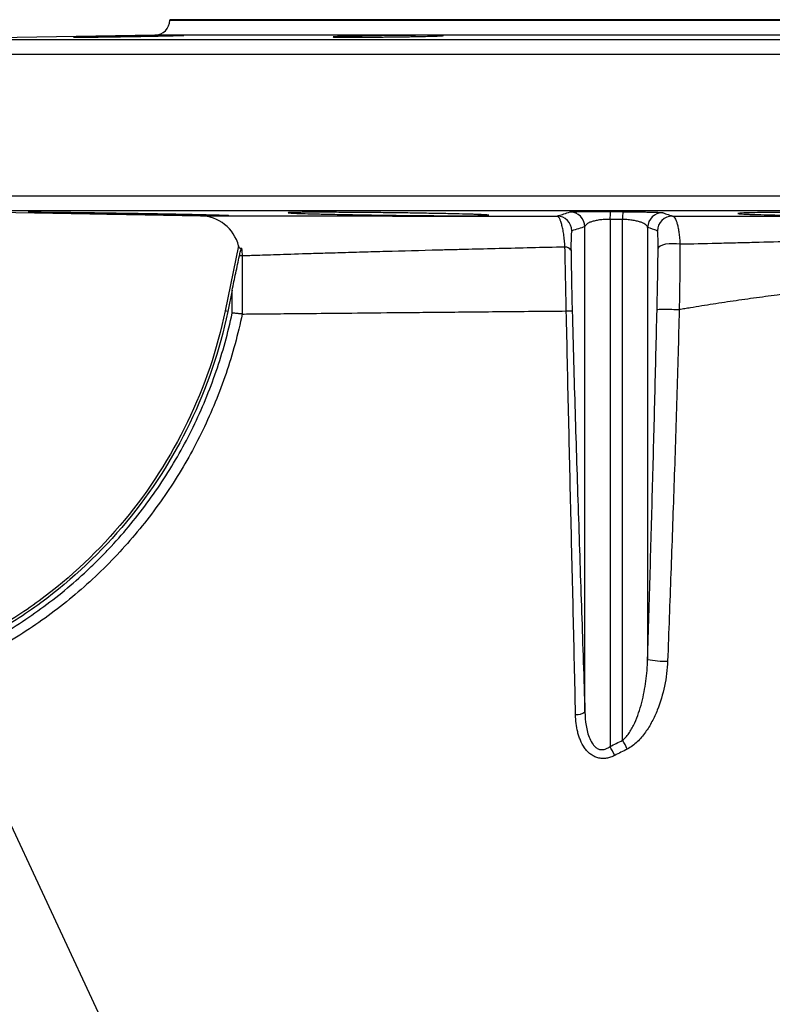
# Model space of a CAD drawing. Header units: millimetres. Extents: x 6 to 914, y 11 to 1153.
# Tile 13 of 17: x 310 to 460, y 957 to 1153. Entities that reach past the tile are written whole.
import ezdxf

# ---------------------------------------------------------------- set-up
doc = ezdxf.new("R2010")
doc.units = ezdxf.units.MM

msp = doc.modelspace()

# ---------------------------------------------------------------- linework, layer by layer
at = {"color": 7, "linetype": 'Continuous', "lineweight": 25}
for p, q in [((340.09, 1153.25), (340.09, 1153.16)), ((710.09, 1153.25), (340.09, 1153.25)), ((337.14, 1150.16), (288.04, 1149.31)), ((288.04, 1115.2), (346.23, 1114.19)), ((427.86, 1115.04), (430.37, 1115.02)), ((422.84, 1015.39), (422.84, 1112.04)), ((430.35, 1113.47), (427.84, 1113.49)), ((427.84, 1113.49), (427.84, 1008.52)), ((430.35, 1009.76), (430.35, 1113.47)), ((435.34, 1111.9), (435.34, 1025.87)), ((353.83, 1108.2), (351.15, 1095.25)), ((354.53, 1106.2), (353.99, 1106.2)), ((352.54, 1099.37), (351.67, 1095.15)), ((351.67, 1095.15), (351.15, 1095.25)), ((294.67, 1022.4), (383.06, 832.84))]:
    msp.add_line(p, q, dxfattribs=at)
at = {"color": 8, "linetype": 'Continuous', "lineweight": 25}
for p, q in [((340.09, 1153.16), (710.09, 1153.16)), ((288.04, 1149.31), (762.14, 1149.31)), ((713.04, 1150.16), (337.14, 1150.16)), ((765.09, 1146.31), (285.09, 1146.31)), ((285.09, 1118.2), (765.09, 1118.2)), ((762.14, 1115.2), (288.04, 1115.2))]:
    msp.add_line(p, q, dxfattribs=at)
at = {"color": 7, "linetype": 'Continuous', "lineweight": 25, "flags": 128}
msp.add_lwpolyline([(441.78, 1108.52), (441.08, 1108.61), (440.34, 1108.64), (439.6, 1108.61), (438.92, 1108.52), (438.32, 1108.37), (437.86, 1108.18), (437.55, 1107.95), (437.42, 1107.7)], dxfattribs=at)
at = {"color": 7, "linetype": 'Continuous', "lineweight": 25}
for centre, radius, start, end in [((337.09, 1153.16), 3, 271, 0), ((346.09, 1106.19), 8, 14.5795, 89), ((417.25, 1111.15), 3, 1.4645, 89.3221), ((419.84, 1111.96), 3, 1.4702, 89.4569), ((503.1, 1113.17), 75.27, 178.5825, 179.7604), ((507.26, 1113.16), 76.91, 178.6127, 179.7653), ((438.34, 1111.82), 3, 89.6712, 178.526), ((440.27, 1111.14), 3, 89.5914, 178.5282), ((418.86, 1106.48), 1.49, 36.3233, 90.0785), ((438.57, 1040.96), 15.44, 257.9364, 272.8072), ((421.13, 1017.95), 3.08, 266.9896, 303.7912), ((417.72, 1002.06), 12, 22.9081, 32.5581), ((420.2, 1003.31), 12.03, 22.9721, 32.4477)]:
    msp.add_arc(centre, radius, start, end, dxfattribs=at)
for points, knots in [([(324.13, 1149.85), (324.64, 1149.86), (325.2, 1149.87), (326.09, 1149.89), (326.4, 1149.9), (327.03, 1149.91), (327.36, 1149.92), (328.36, 1149.93), (329.05, 1149.95), (330.11, 1149.97), (330.47, 1149.97), (331.19, 1149.98), (331.55, 1149.99), (332.62, 1150.01), (333.34, 1150.02), (334.4, 1150.04), (334.75, 1150.04), (335.44, 1150.06), (336.12, 1150.07), (336.77, 1150.08), (337.4, 1150.09), (337.71, 1150.09), (338.62, 1150.1), (339.17, 1150.11), (339.93, 1150.12), (340.17, 1150.12), (340.63, 1150.13), (340.85, 1150.13), (341.45, 1150.14), (341.79, 1150.14), (342.2, 1150.14), (342.33, 1150.14), (342.54, 1150.14), (342.62, 1150.14), (342.83, 1150.14), (342.91, 1150.14), (342.91, 1150.13), (342.84, 1150.13), (342.63, 1150.12), (342.54, 1150.12), (342.33, 1150.11), (342.21, 1150.11), (341.8, 1150.09), (341.46, 1150.09), (340.66, 1150.07), (340.2, 1150.06), (339.18, 1150.03), (338.63, 1150.02), (337.73, 1150), (337.41, 1150), (336.78, 1149.98), (336.13, 1149.97), (335.46, 1149.96), (334.77, 1149.95), (334.42, 1149.94), (333.35, 1149.92), (332.64, 1149.91), (331.56, 1149.89), (331.2, 1149.89), (330.48, 1149.87), (330.12, 1149.87), (329.06, 1149.85), (328.38, 1149.84), (327.38, 1149.83), (327.05, 1149.82), (326.41, 1149.81), (326.1, 1149.81), (325.21, 1149.8), (324.65, 1149.79), (323.88, 1149.78), (323.64, 1149.78), (323.18, 1149.77), (322.75, 1149.77), (322.38, 1149.77), (322.04, 1149.76), (321.89, 1149.76), (321.47, 1149.76), (321.26, 1149.76), (320.98, 1149.76), (320.91, 1149.76), (320.91, 1149.77), (320.97, 1149.77), (321.18, 1149.78), (321.27, 1149.78), (321.48, 1149.79), (321.6, 1149.79), (322.01, 1149.81), (322.35, 1149.81), (323.16, 1149.83), (323.61, 1149.84), (324.13, 1149.85)], [0, 0, 0, 0, 0.03125, 0.03125, 0.046875, 0.046875, 0.0625, 0.0625, 0.09375, 0.09375, 0.109375, 0.109375, 0.125, 0.125, 0.15625, 0.15625, 0.171875, 0.171875, 0.1875, 0.203125, 0.203125, 0.21875, 0.21875, 0.25, 0.25, 0.265625, 0.265625, 0.28125, 0.28125, 0.3125, 0.3125, 0.328125, 0.328125, 0.34375, 0.34375, 0.375, 0.375, 0.40625, 0.40625, 0.421875, 0.421875, 0.4375, 0.4375, 0.46875, 0.46875, 0.5, 0.5, 0.53125, 0.53125, 0.546875, 0.546875, 0.5625, 0.578125, 0.578125, 0.59375, 0.59375, 0.625, 0.625, 0.640625, 0.640625, 0.65625, 0.65625, 0.6875, 0.6875, 0.703125, 0.703125, 0.71875, 0.71875, 0.75, 0.75, 0.765625, 0.765625, 0.78125, 0.796875, 0.796875, 0.8125, 0.8125, 0.84375, 0.84375, 0.875, 0.875, 0.90625, 0.90625, 0.921875, 0.921875, 0.9375, 0.9375, 0.96875, 0.96875, 1, 1, 1, 1]), ([(375.89, 1149.95), (376.4, 1149.96), (376.96, 1149.97), (377.85, 1149.99), (378.16, 1150), (378.8, 1150.01), (379.13, 1150.02), (380.13, 1150.03), (380.81, 1150.04), (381.87, 1150.06), (382.23, 1150.07), (382.95, 1150.08), (383.31, 1150.08), (384.38, 1150.09), (385.1, 1150.1), (386.16, 1150.11), (386.52, 1150.12), (387.21, 1150.12), (387.88, 1150.13), (388.53, 1150.13), (389.16, 1150.14), (389.48, 1150.14), (390.38, 1150.14), (390.93, 1150.14), (391.7, 1150.14), (391.94, 1150.14), (392.4, 1150.14), (392.61, 1150.14), (393.21, 1150.14), (393.55, 1150.13), (393.97, 1150.13), (394.09, 1150.12), (394.3, 1150.12), (394.39, 1150.11), (394.6, 1150.1), (394.67, 1150.09), (394.67, 1150.08), (394.6, 1150.07), (394.39, 1150.05), (394.3, 1150.04), (394.1, 1150.03), (393.97, 1150.03), (393.56, 1150.01), (393.22, 1150), (392.43, 1149.97), (391.96, 1149.96), (390.95, 1149.93), (390.39, 1149.92), (389.49, 1149.9), (389.18, 1149.9), (388.55, 1149.89), (387.9, 1149.87), (387.22, 1149.86), (386.53, 1149.85), (386.18, 1149.85), (385.12, 1149.83), (384.4, 1149.82), (383.33, 1149.81), (382.97, 1149.81), (382.25, 1149.8), (381.89, 1149.79), (380.83, 1149.78), (380.14, 1149.78), (379.14, 1149.77), (378.81, 1149.77), (378.18, 1149.77), (377.87, 1149.76), (376.97, 1149.76), (376.42, 1149.76), (375.65, 1149.76), (375.4, 1149.76), (374.95, 1149.76), (374.52, 1149.76), (374.15, 1149.77), (373.81, 1149.77), (373.65, 1149.77), (373.24, 1149.78), (373.03, 1149.78), (372.74, 1149.8), (372.67, 1149.81), (372.67, 1149.82), (372.74, 1149.83), (372.95, 1149.85), (373.04, 1149.85), (373.24, 1149.86), (373.37, 1149.87), (373.78, 1149.89), (374.11, 1149.9), (374.92, 1149.92), (375.38, 1149.93), (375.89, 1149.95)], [0, 0, 0, 0, 0.03125, 0.03125, 0.046875, 0.046875, 0.0625, 0.0625, 0.09375, 0.09375, 0.109375, 0.109375, 0.125, 0.125, 0.15625, 0.15625, 0.171875, 0.171875, 0.1875, 0.203125, 0.203125, 0.21875, 0.21875, 0.25, 0.25, 0.265625, 0.265625, 0.28125, 0.28125, 0.3125, 0.3125, 0.328125, 0.328125, 0.34375, 0.34375, 0.375, 0.375, 0.40625, 0.40625, 0.421875, 0.421875, 0.4375, 0.4375, 0.46875, 0.46875, 0.5, 0.5, 0.53125, 0.53125, 0.546875, 0.546875, 0.5625, 0.578125, 0.578125, 0.59375, 0.59375, 0.625, 0.625, 0.640625, 0.640625, 0.65625, 0.65625, 0.6875, 0.6875, 0.703125, 0.703125, 0.71875, 0.71875, 0.75, 0.75, 0.765625, 0.765625, 0.78125, 0.796875, 0.796875, 0.8125, 0.8125, 0.84375, 0.84375, 0.875, 0.875, 0.90625, 0.90625, 0.921875, 0.921875, 0.9375, 0.9375, 0.96875, 0.96875, 1, 1, 1, 1]), ([(317.79, 1114.74), (316.85, 1114.76), (316.02, 1114.78), (314.94, 1114.8), (314.6, 1114.81), (313.98, 1114.82), (313.69, 1114.83), (312.94, 1114.85), (312.56, 1114.86), (312.17, 1114.88), (312.07, 1114.88), (311.94, 1114.89), (311.91, 1114.89), (311.9, 1114.9), (312.03, 1114.9), (312.41, 1114.9), (312.57, 1114.9), (312.95, 1114.9), (313.38, 1114.9), (313.94, 1114.9), (314.4, 1114.9), (314.56, 1114.89), (314.9, 1114.89), (315.07, 1114.89), (315.99, 1114.88), (316.81, 1114.87), (318.19, 1114.86), (318.68, 1114.85), (319.69, 1114.84), (320.22, 1114.83), (321.85, 1114.81), (323, 1114.8), (324.81, 1114.77), (325.44, 1114.76), (326.69, 1114.74), (327.33, 1114.73), (329.24, 1114.7), (330.54, 1114.68), (332.52, 1114.65), (333.18, 1114.64), (334.48, 1114.62), (335.12, 1114.61), (336.4, 1114.59), (337.04, 1114.57), (338.29, 1114.55), (338.92, 1114.54), (340.74, 1114.51), (341.89, 1114.48), (343.52, 1114.45), (344.05, 1114.44), (345.07, 1114.42), (345.56, 1114.41), (346.94, 1114.37), (347.77, 1114.36), (348.87, 1114.33), (349.21, 1114.32), (349.83, 1114.3), (350.39, 1114.29), (350.84, 1114.27), (351.22, 1114.26), (351.38, 1114.25), (351.77, 1114.24), (351.9, 1114.23), (351.91, 1114.22), (351.88, 1114.21), (351.78, 1114.21), (351.74, 1114.21), (351.65, 1114.21), (351.59, 1114.21), (351.28, 1114.21), (350.9, 1114.21), (350.16, 1114.21), (349.88, 1114.21), (349.26, 1114.22), (348.92, 1114.22), (347.84, 1114.23), (347.02, 1114.25), (345.62, 1114.26), (345.13, 1114.27), (344.13, 1114.29), (343.6, 1114.29), (342.52, 1114.31), (341.96, 1114.32), (340.81, 1114.34), (340.21, 1114.34), (338.39, 1114.37), (337.15, 1114.39), (335.23, 1114.43), (334.58, 1114.44), (333.26, 1114.46), (332.61, 1114.47), (330.65, 1114.5), (329.35, 1114.53), (327.42, 1114.56), (326.78, 1114.57), (325.52, 1114.59), (324.91, 1114.61), (323.7, 1114.63), (323.11, 1114.64), (321.96, 1114.66), (321.39, 1114.67), (319.74, 1114.7), (318.73, 1114.72), (317.79, 1114.74)], [0, 0, 0, 0, 0.03125, 0.03125, 0.046875, 0.046875, 0.0625, 0.0625, 0.09375, 0.09375, 0.109375, 0.109375, 0.125, 0.125, 0.15625, 0.15625, 0.171875, 0.171875, 0.1875, 0.203125, 0.203125, 0.210938, 0.210938, 0.21875, 0.21875, 0.25, 0.25, 0.265625, 0.265625, 0.28125, 0.28125, 0.3125, 0.3125, 0.328125, 0.328125, 0.34375, 0.34375, 0.375, 0.375, 0.390625, 0.390625, 0.40625, 0.40625, 0.421875, 0.421875, 0.4375, 0.4375, 0.46875, 0.46875, 0.484375, 0.484375, 0.5, 0.5, 0.53125, 0.53125, 0.546875, 0.546875, 0.5625, 0.578125, 0.578125, 0.59375, 0.59375, 0.625, 0.625, 0.640625, 0.640625, 0.648437, 0.648437, 0.65625, 0.65625, 0.6875, 0.6875, 0.703125, 0.703125, 0.71875, 0.71875, 0.75, 0.75, 0.765625, 0.765625, 0.78125, 0.78125, 0.796875, 0.796875, 0.8125, 0.8125, 0.84375, 0.84375, 0.859375, 0.859375, 0.875, 0.875, 0.90625, 0.90625, 0.921875, 0.921875, 0.9375, 0.9375, 0.953125, 0.953125, 0.96875, 0.96875, 1, 1, 1, 1]), ([(346.23, 1114.19), (346.23, 1114.19), (346.65, 1114.19), (348.29, 1114.18), (349.51, 1114.18), (352.71, 1114.18), (354.69, 1114.18), (358.21, 1114.18), (359.48, 1114.18), (361.52, 1114.18), (362.23, 1114.17), (363.69, 1114.17), (364.44, 1114.17), (368.32, 1114.17), (371.75, 1114.17), (379.26, 1114.17), (383.35, 1114.16), (388.86, 1114.16), (389.98, 1114.16), (392.25, 1114.16), (393.41, 1114.16), (396.91, 1114.16), (399.31, 1114.16), (406.69, 1114.15), (411.87, 1114.15), (417.29, 1114.15)], [0, 0, 0, 0, 0.125, 0.125, 0.25, 0.25, 0.375, 0.375, 0.4375, 0.4375, 0.46875, 0.46875, 0.5, 0.5, 0.625, 0.625, 0.75, 0.75, 0.78125, 0.78125, 0.8125, 0.8125, 0.875, 0.875, 1, 1, 1, 1]), ([(369.56, 1114.57), (368.62, 1114.6), (367.79, 1114.62), (366.7, 1114.65), (366.36, 1114.66), (365.74, 1114.68), (365.46, 1114.69), (364.7, 1114.72), (364.32, 1114.74), (363.94, 1114.77), (363.84, 1114.78), (363.7, 1114.79), (363.67, 1114.8), (363.67, 1114.83), (363.79, 1114.84), (364.17, 1114.86), (364.33, 1114.86), (364.71, 1114.87), (365.15, 1114.88), (365.7, 1114.89), (366.16, 1114.89), (366.32, 1114.89), (366.66, 1114.9), (366.84, 1114.9), (367.75, 1114.9), (368.57, 1114.9), (369.95, 1114.9), (370.44, 1114.9), (371.45, 1114.9), (371.98, 1114.9), (373.61, 1114.89), (374.76, 1114.89), (376.57, 1114.88), (377.2, 1114.87), (378.45, 1114.86), (379.09, 1114.86), (381, 1114.84), (382.3, 1114.83), (384.28, 1114.8), (384.94, 1114.8), (386.24, 1114.78), (386.88, 1114.77), (388.16, 1114.75), (388.79, 1114.74), (390.05, 1114.72), (390.68, 1114.71), (392.5, 1114.68), (393.65, 1114.66), (395.28, 1114.63), (395.81, 1114.62), (396.83, 1114.6), (397.32, 1114.59), (398.7, 1114.55), (399.53, 1114.53), (400.63, 1114.49), (400.98, 1114.48), (401.6, 1114.46), (402.16, 1114.44), (402.6, 1114.42), (402.98, 1114.4), (403.15, 1114.39), (403.54, 1114.36), (403.67, 1114.34), (403.67, 1114.31), (403.64, 1114.3), (403.55, 1114.29), (403.51, 1114.29), (403.41, 1114.28), (403.36, 1114.28), (403.04, 1114.26), (402.67, 1114.25), (401.92, 1114.23), (401.64, 1114.23), (401.03, 1114.22), (400.69, 1114.22), (399.61, 1114.21), (398.78, 1114.21), (397.39, 1114.21), (396.9, 1114.21), (395.89, 1114.21), (395.37, 1114.21), (394.29, 1114.22), (393.73, 1114.22), (392.58, 1114.23), (391.98, 1114.23), (390.16, 1114.25), (388.92, 1114.26), (387, 1114.28), (386.35, 1114.28), (385.03, 1114.3), (384.38, 1114.31), (382.42, 1114.33), (381.12, 1114.35), (379.19, 1114.38), (378.55, 1114.39), (377.29, 1114.42), (376.68, 1114.43), (375.47, 1114.45), (374.88, 1114.46), (373.73, 1114.48), (373.16, 1114.49), (371.51, 1114.53), (370.49, 1114.55), (369.56, 1114.57)], [0, 0, 0, 0, 0.03125, 0.03125, 0.046875, 0.046875, 0.0625, 0.0625, 0.09375, 0.09375, 0.109375, 0.109375, 0.125, 0.125, 0.15625, 0.15625, 0.171875, 0.171875, 0.1875, 0.203125, 0.203125, 0.210937, 0.210937, 0.21875, 0.21875, 0.25, 0.25, 0.265625, 0.265625, 0.28125, 0.28125, 0.3125, 0.3125, 0.328125, 0.328125, 0.34375, 0.34375, 0.375, 0.375, 0.390625, 0.390625, 0.40625, 0.40625, 0.421875, 0.421875, 0.4375, 0.4375, 0.46875, 0.46875, 0.484375, 0.484375, 0.5, 0.5, 0.53125, 0.53125, 0.546875, 0.546875, 0.5625, 0.578125, 0.578125, 0.59375, 0.59375, 0.625, 0.625, 0.640625, 0.640625, 0.648438, 0.648438, 0.65625, 0.65625, 0.6875, 0.6875, 0.703125, 0.703125, 0.71875, 0.71875, 0.75, 0.75, 0.765625, 0.765625, 0.78125, 0.78125, 0.796875, 0.796875, 0.8125, 0.8125, 0.84375, 0.84375, 0.859375, 0.859375, 0.875, 0.875, 0.90625, 0.90625, 0.921875, 0.921875, 0.9375, 0.9375, 0.953125, 0.953125, 0.96875, 0.96875, 1, 1, 1, 1]), ([(417.29, 1114.15), (417.38, 1114.18), (417.47, 1114.2), (417.56, 1114.23), (417.92, 1114.34), (418.28, 1114.45), (418.65, 1114.57), (419.05, 1114.7), (419.46, 1114.83), (419.87, 1114.96)], [0, 0, 0, 0, 0.006, 0.006, 0.006, 0.03, 0.03, 0.03, 0.05706113, 0.05706113, 0.05706113, 0.05706113]), ([(418.86, 1107.98), (418.83, 1108.44), (418.8, 1108.88), (418.73, 1109.52), (418.71, 1109.73), (418.66, 1110.13), (418.63, 1110.33), (418.55, 1110.91), (418.49, 1111.26), (418.39, 1111.76), (418.36, 1111.91), (418.29, 1112.21), (418.25, 1112.36), (418.15, 1112.76), (418.07, 1112.99), (417.92, 1113.4), (417.84, 1113.57), (417.6, 1113.99), (417.44, 1114.13), (417.29, 1114.15)], [0, 0, 0, 0, 0.125, 0.125, 0.1875, 0.1875, 0.25, 0.25, 0.375, 0.375, 0.4375, 0.4375, 0.5, 0.5, 0.625, 0.625, 0.75, 0.75, 1, 1, 1, 1]), ([(419.87, 1114.96), (419.9, 1114.97), (419.96, 1114.98), (420.18, 1114.99), (420.33, 1115), (420.61, 1115.01), (420.72, 1115.01), (420.95, 1115.02), (421.08, 1115.02), (421.49, 1115.03), (421.8, 1115.03), (422.33, 1115.04), (422.52, 1115.04), (422.91, 1115.04), (423.11, 1115.04), (423.75, 1115.05), (424.2, 1115.05), (424.94, 1115.05), (425.19, 1115.05), (425.71, 1115.05), (425.97, 1115.05), (426.5, 1115.04), (426.76, 1115.04), (427.31, 1115.04), (427.58, 1115.04), (427.86, 1115.04)], [0, 0, 0, 0, 0.125, 0.125, 0.25, 0.25, 0.3125, 0.3125, 0.375, 0.375, 0.5, 0.5, 0.5625, 0.5625, 0.625, 0.625, 0.75, 0.75, 0.8125, 0.8125, 0.875, 0.875, 0.9375, 0.9375, 1, 1, 1, 1]), ([(430.37, 1115.02), (430.92, 1115.01), (431.46, 1115.01), (432.51, 1115), (433.03, 1114.99), (434.01, 1114.98), (434.46, 1114.97), (435.32, 1114.95), (435.71, 1114.94), (436.42, 1114.92), (436.74, 1114.91), (437.28, 1114.9), (437.51, 1114.89), (437.8, 1114.87), (437.89, 1114.87), (438.04, 1114.86), (438.1, 1114.85), (438.27, 1114.84), (438.33, 1114.83), (438.36, 1114.82)], [0, 0, 0, 0, 0.125, 0.125, 0.25, 0.25, 0.375, 0.375, 0.5, 0.5, 0.625, 0.625, 0.75, 0.75, 0.8125, 0.8125, 0.875, 0.875, 1, 1, 1, 1]), ([(438.36, 1114.82), (438.45, 1114.79), (438.54, 1114.76), (438.63, 1114.72), (438.99, 1114.59), (439.36, 1114.47), (439.72, 1114.34), (439.91, 1114.27), (440.1, 1114.21), (440.29, 1114.14)], [0, 0, 0, 0, 0.006, 0.006, 0.006, 0.03, 0.03, 0.03, 0.04251254, 0.04251254, 0.04251254, 0.04251254]), ([(440.29, 1114.14), (445.17, 1114.14), (450.14, 1114.14), (460.26, 1114.13), (465.41, 1114.13), (475.88, 1114.13), (481.21, 1114.13), (487.99, 1114.12), (489.35, 1114.12), (492.08, 1114.12), (493.45, 1114.12), (497.56, 1114.12), (500.31, 1114.12), (503.07, 1114.12)], [0, 0, 0, 0, 0.25, 0.25, 0.5, 0.5, 0.75, 0.75, 0.8125, 0.8125, 0.875, 0.875, 1, 1, 1, 1]), ([(440.29, 1114.14), (440.46, 1114.13), (440.63, 1113.99), (440.87, 1113.59), (440.94, 1113.42), (441.09, 1113.04), (441.16, 1112.82), (441.26, 1112.45), (441.29, 1112.32), (441.36, 1112.05), (441.39, 1111.91), (441.48, 1111.46), (441.53, 1111.14), (441.62, 1110.45), (441.66, 1110.09), (441.73, 1109.33), (441.76, 1108.93), (441.78, 1108.52)], [0, 0, 0, 0, 0.25, 0.25, 0.375, 0.375, 0.5, 0.5, 0.5625, 0.5625, 0.625, 0.625, 0.75, 0.75, 0.875, 0.875, 1, 1, 1, 1]), ([(459.21, 1114.39), (458.27, 1114.42), (457.45, 1114.44), (456.36, 1114.47), (456.02, 1114.48), (455.4, 1114.5), (455.11, 1114.52), (454.36, 1114.55), (453.98, 1114.57), (453.59, 1114.61), (453.49, 1114.62), (453.36, 1114.64), (453.33, 1114.65), (453.33, 1114.68), (453.45, 1114.7), (453.83, 1114.73), (453.99, 1114.74), (454.37, 1114.76), (454.81, 1114.78), (455.36, 1114.79), (455.82, 1114.81), (455.98, 1114.81), (456.32, 1114.82), (456.5, 1114.82), (457.41, 1114.84), (458.23, 1114.85), (459.61, 1114.87), (460.1, 1114.87), (461.11, 1114.88), (461.64, 1114.88), (463.27, 1114.89), (464.42, 1114.9), (466.23, 1114.9), (466.86, 1114.9), (468.11, 1114.9), (468.75, 1114.9), (470.66, 1114.9), (471.96, 1114.9), (473.94, 1114.89), (474.6, 1114.89), (475.9, 1114.88), (476.55, 1114.88), (477.82, 1114.87), (478.46, 1114.86), (479.71, 1114.85), (480.34, 1114.85), (482.16, 1114.83), (483.31, 1114.81), (484.94, 1114.79), (485.47, 1114.78), (486.49, 1114.76), (486.98, 1114.75), (488.37, 1114.72), (489.2, 1114.7), (490.29, 1114.67), (490.64, 1114.66), (491.26, 1114.64), (491.82, 1114.62), (492.26, 1114.6), (492.64, 1114.57), (492.8, 1114.56), (493.19, 1114.53), (493.32, 1114.51), (493.33, 1114.47), (493.3, 1114.46), (493.21, 1114.44), (493.17, 1114.44), (493.07, 1114.43), (493.02, 1114.42), (492.7, 1114.4), (492.33, 1114.38), (491.58, 1114.35), (491.3, 1114.34), (490.68, 1114.32), (490.35, 1114.31), (489.26, 1114.29), (488.44, 1114.27), (487.04, 1114.25), (486.56, 1114.25), (485.55, 1114.24), (485.03, 1114.23), (483.95, 1114.22), (483.39, 1114.22), (482.23, 1114.21), (481.63, 1114.21), (479.82, 1114.21), (478.57, 1114.21), (476.65, 1114.21), (476, 1114.21), (474.69, 1114.21), (474.03, 1114.22), (472.07, 1114.23), (470.78, 1114.23), (468.84, 1114.25), (468.2, 1114.26), (466.94, 1114.27), (466.33, 1114.28), (465.12, 1114.29), (464.53, 1114.3), (463.38, 1114.32), (462.81, 1114.33), (461.16, 1114.35), (460.15, 1114.37), (459.21, 1114.39)], [0, 0, 0, 0, 0.03125, 0.03125, 0.046875, 0.046875, 0.0625, 0.0625, 0.09375, 0.09375, 0.109375, 0.109375, 0.125, 0.125, 0.15625, 0.15625, 0.171875, 0.171875, 0.1875, 0.203125, 0.203125, 0.210937, 0.210937, 0.21875, 0.21875, 0.25, 0.25, 0.265625, 0.265625, 0.28125, 0.28125, 0.3125, 0.3125, 0.328125, 0.328125, 0.34375, 0.34375, 0.375, 0.375, 0.390625, 0.390625, 0.40625, 0.40625, 0.421875, 0.421875, 0.4375, 0.4375, 0.46875, 0.46875, 0.484375, 0.484375, 0.5, 0.5, 0.53125, 0.53125, 0.546875, 0.546875, 0.5625, 0.578125, 0.578125, 0.59375, 0.59375, 0.625, 0.625, 0.640625, 0.640625, 0.648437, 0.648437, 0.65625, 0.65625, 0.6875, 0.6875, 0.703125, 0.703125, 0.71875, 0.71875, 0.75, 0.75, 0.765625, 0.765625, 0.78125, 0.78125, 0.796875, 0.796875, 0.8125, 0.8125, 0.84375, 0.84375, 0.859375, 0.859375, 0.875, 0.875, 0.90625, 0.90625, 0.921875, 0.921875, 0.9375, 0.9375, 0.953125, 0.953125, 0.96875, 0.96875, 1, 1, 1, 1]), ([(427.84, 1113.49), (427.65, 1113.49), (427.46, 1113.49), (427.09, 1113.48), (426.91, 1113.47), (426.55, 1113.45), (426.38, 1113.44), (426.04, 1113.41), (425.87, 1113.39), (425.4, 1113.32), (425.11, 1113.27), (424.59, 1113.15), (424.35, 1113.08), (423.93, 1112.94), (423.75, 1112.87), (423.44, 1112.71), (423.31, 1112.63), (422.99, 1112.39), (422.87, 1112.22), (422.84, 1112.04)], [0, 0, 0, 0, 0.0625, 0.0625, 0.125, 0.125, 0.1875, 0.1875, 0.25, 0.25, 0.375, 0.375, 0.5, 0.5, 0.625, 0.625, 0.75, 0.75, 1, 1, 1, 1]), ([(435.34, 1111.9), (435.33, 1111.99), (435.29, 1112.07), (435.17, 1112.25), (435.08, 1112.34), (434.87, 1112.51), (434.74, 1112.59), (434.43, 1112.75), (434.24, 1112.83), (433.83, 1112.98), (433.6, 1113.05), (433.2, 1113.15), (433.06, 1113.18), (432.77, 1113.24), (432.62, 1113.27), (432.31, 1113.32), (432.15, 1113.34), (431.81, 1113.38), (431.63, 1113.4), (431.28, 1113.43), (431.09, 1113.44), (430.73, 1113.46), (430.54, 1113.47), (430.35, 1113.47)], [0, 0, 0, 0, 0.125, 0.125, 0.25, 0.25, 0.375, 0.375, 0.5, 0.5, 0.625, 0.625, 0.6875, 0.6875, 0.75, 0.75, 0.8125, 0.8125, 0.875, 0.875, 0.9375, 0.9375, 1, 1, 1, 1]), ([(420.25, 1111.23), (420.22, 1111.22), (420.19, 1111.13), (420.16, 1110.89), (420.14, 1110.79), (420.12, 1110.56), (420.11, 1110.42), (420.1, 1110.1), (420.09, 1109.92), (420.08, 1109.51), (420.07, 1109.29), (420.06, 1108.81), (420.06, 1108.54), (420.06, 1107.98), (420.06, 1107.68), (420.07, 1107.37)], [0, 0, 0, 0, 0.25, 0.25, 0.375, 0.375, 0.5, 0.5, 0.625, 0.625, 0.75, 0.75, 0.875, 0.875, 1, 1, 1, 1]), ([(437.42, 1107.7), (437.42, 1107.97), (437.42, 1108.23), (437.42, 1108.71), (437.42, 1108.94), (437.42, 1109.37), (437.41, 1109.57), (437.4, 1109.94), (437.4, 1110.11), (437.38, 1110.42), (437.38, 1110.55), (437.36, 1110.78), (437.35, 1110.88), (437.32, 1111.12), (437.3, 1111.21), (437.27, 1111.22)], [0, 0, 0, 0, 0.125, 0.125, 0.25, 0.25, 0.375, 0.375, 0.5, 0.5, 0.625, 0.625, 0.75, 0.75, 1, 1, 1, 1]), ([(504.34, 1110.13), (502.96, 1110.09), (501.58, 1110.05), (498.84, 1109.96), (497.47, 1109.92), (494.73, 1109.84), (493.37, 1109.8), (490.64, 1109.73), (489.28, 1109.7), (482.51, 1109.52), (477.2, 1109.39), (466.76, 1109.13), (461.63, 1109), (455.34, 1108.84), (454.09, 1108.81), (451.59, 1108.74), (450.35, 1108.72), (446.65, 1108.63), (444.2, 1108.57), (441.78, 1108.52)], [0, 0, 0, 0, 0.0625, 0.0625, 0.125, 0.125, 0.1875, 0.1875, 0.25, 0.25, 0.5, 0.5, 0.75, 0.75, 0.8125, 0.8125, 0.875, 0.875, 1, 1, 1, 1]), ([(354.37, 1107.75), (354.31, 1107.7), (354.25, 1107.67), (354.15, 1107.66), (354.1, 1107.68), (353.96, 1107.81), (353.89, 1107.98), (353.83, 1108.2)], [0, 0, 0, 0, 0.25, 0.25, 0.5, 0.5, 1, 1, 1, 1]), ([(418.86, 1107.98), (416.58, 1107.92), (414.35, 1107.87), (409.98, 1107.76), (407.84, 1107.71), (403.66, 1107.61), (401.62, 1107.56), (398.63, 1107.49), (397.65, 1107.46), (395.7, 1107.42), (394.74, 1107.39), (390.01, 1107.27), (386.48, 1107.17), (381.55, 1107.04), (379.98, 1106.99), (376.94, 1106.91), (375.49, 1106.86), (373.41, 1106.8), (372.73, 1106.78), (371.4, 1106.75), (370.75, 1106.73), (368.87, 1106.67), (367.69, 1106.63), (364.37, 1106.53), (362.44, 1106.47), (359.16, 1106.36), (357.81, 1106.31), (356.24, 1106.26), (355.79, 1106.25), (355.23, 1106.23), (355.06, 1106.22), (354.76, 1106.21), (354.64, 1106.21), (354.53, 1106.2)], [0, 0, 0, 0, 0.0625, 0.0625, 0.125, 0.125, 0.1875, 0.1875, 0.21875, 0.21875, 0.25, 0.25, 0.375, 0.375, 0.4375, 0.4375, 0.5, 0.5, 0.53125, 0.53125, 0.5625, 0.5625, 0.625, 0.625, 0.75, 0.75, 0.875, 0.875, 0.9375, 0.9375, 0.96875, 0.96875, 1, 1, 1, 1]), ([(419.13, 1095.25), (419.07, 1097.4), (419.03, 1099.54), (418.94, 1103.8), (418.9, 1105.91), (418.86, 1107.98)], [0, 0, 0, 0, 0.5, 0.5, 1, 1, 1, 1]), ([(441.78, 1108.52), (441.78, 1106.44), (441.77, 1104.31), (441.71, 1099.96), (441.68, 1097.78), (441.63, 1095.58)], [0, 0, 0, 0, 0.5, 0.5, 1, 1, 1, 1]), ([(352.54, 1099.37), (352.78, 1100.52), (353.02, 1101.66), (353.38, 1103.38), (353.5, 1103.95), (353.74, 1105.08), (353.87, 1105.64), (353.99, 1106.2)], [0, 0, 0, 0, 0.5, 0.5, 0.75, 0.75, 1, 1, 1, 1]), ([(353.99, 1106.2), (354.03, 1106.37), (354.06, 1106.54), (354.14, 1106.86), (354.17, 1107.02), (354.25, 1107.32), (354.28, 1107.45), (354.32, 1107.61), (354.34, 1107.66), (354.36, 1107.72), (354.37, 1107.74), (354.37, 1107.75)], [0, 0, 0, 0, 0.25, 0.25, 0.5, 0.5, 0.75, 0.75, 0.875, 0.875, 1, 1, 1, 1]), ([(420.07, 1107.37), (420.09, 1105.4), (420.12, 1103.39), (420.2, 1099.33), (420.25, 1097.29), (420.3, 1095.25)], [0, 0, 0, 0, 0.5, 0.5, 1, 1, 1, 1]), ([(437.21, 1095.46), (437.26, 1097.55), (437.3, 1099.62), (437.38, 1103.72), (437.4, 1105.74), (437.42, 1107.7)], [0, 0, 0, 0, 0.5, 0.5, 1, 1, 1, 1]), ([(546.73, 1105.2), (546.13, 1101.55), (544.51, 1090.22), (543.58, 1075.8), (543.88, 1064.71), (544.87, 1042.34), (548.43, 1013.95), (545.81, 984.49), (542.38, 971.82), (538.44, 962.76), (530.06, 949.06), (516.07, 935.7), (500.94, 924.97), (493.03, 919.78), (488.21, 916.71), (479.19, 910.96), (462.08, 899.87), (440.22, 883.01), (417.41, 863.35), (403.31, 850.78), (391.82, 840.68), (387.44, 836.77), (383.06, 832.84)], [0.1318261, 0.1318261, 0.1318261, 0.1318261, 0.1609204, 0.2212882, 0.2413806, 0.2413806, 0.3821756, 0.4349737, 0.4666526, 0.4880574, 0.5165971, 0.5998378, 0.6414582, 0.6553316, 0.6692051, 0.6830785, 0.733023, 0.8168291, 0.8866676, 0.9565061, 0.9565061, 1, 1, 1, 1]), ([(441.63, 1095.58), (442, 1095.65), (442.37, 1095.71), (443.12, 1095.83), (443.49, 1095.89), (444.61, 1096.07), (445.36, 1096.19), (447.62, 1096.55), (449.14, 1096.79), (452.19, 1097.25), (453.73, 1097.48), (456.84, 1097.91), (458.4, 1098.12), (463.1, 1098.76), (466.26, 1099.19), (471.03, 1099.84), (472.62, 1100.05), (475.83, 1100.46), (477.44, 1100.65), (482.3, 1101.23), (485.56, 1101.6), (492.13, 1102.32), (495.44, 1102.68), (500.44, 1103.23), (502.11, 1103.41), (505.47, 1103.78), (507.16, 1103.96), (510.53, 1104.33), (512.22, 1104.52), (515.61, 1104.89), (517.3, 1105.07), (519, 1105.25)], [0, 0, 0, 0, 0.015625, 0.015625, 0.03125, 0.03125, 0.0625, 0.0625, 0.125, 0.125, 0.1875, 0.1875, 0.25, 0.25, 0.375, 0.375, 0.4375, 0.4375, 0.5, 0.5, 0.625, 0.625, 0.75, 0.75, 0.8125, 0.8125, 0.875, 0.875, 0.9375, 0.9375, 1, 1, 1, 1]), ([(351.15, 1095.25), (349.56, 1087.56), (347.01, 1080.14), (340.25, 1066.16), (336.04, 1059.59), (326.12, 1047.63), (320.42, 1042.22), (310.9, 1035.2), (307.58, 1033.06), (302.33, 1030.14), (300.54, 1029.21), (296.87, 1027.39), (294.97, 1026.46), (293.11, 1025.52)], [0, 0, 0, 0, 0.25, 0.25, 0.5, 0.5, 0.75, 0.75, 0.875, 0.875, 0.9375, 0.9375, 1, 1, 1, 1]), ([(351.67, 1095.15), (350.07, 1087.41), (347.5, 1079.95), (340.7, 1065.89), (336.47, 1059.29), (326.5, 1047.26), (320.76, 1041.83), (311.2, 1034.77), (307.86, 1032.62), (302.57, 1029.68), (300.77, 1028.75), (297.1, 1026.92), (295.2, 1025.99), (293.34, 1025.05)], [0, 0, 0, 0, 0.25, 0.25, 0.5, 0.5, 0.75, 0.75, 0.875, 0.875, 0.9375, 0.9375, 0.9999986, 0.9999986, 0.9999986, 0.9999986]), ([(293.77, 1024.18), (295.54, 1025.08), (297.33, 1025.97), (299.57, 1027.07), (300.01, 1027.29), (300.91, 1027.73), (302.24, 1028.4), (303.55, 1029.11), (307.89, 1031.51), (311.23, 1033.64), (317.64, 1038.3), (320.71, 1040.83), (324.38, 1044.26), (325.11, 1044.96), (326.53, 1046.38), (327.23, 1047.1), (329.29, 1049.27), (330.62, 1050.76), (334.43, 1055.32), (336.78, 1058.5), (341.07, 1065.12), (343.02, 1068.56), (345.63, 1073.93), (346.46, 1075.75), (347.99, 1079.47), (348.7, 1081.35), (350.65, 1087.04), (351.72, 1090.9), (352.54, 1094.84)], [0, 0, 0, 0, 0.0625, 0.0625, 0.078125, 0.078125, 0.09375, 0.125, 0.125, 0.25, 0.25, 0.375, 0.375, 0.40625, 0.40625, 0.4375, 0.4375, 0.5, 0.5, 0.625, 0.625, 0.75, 0.75, 0.8125, 0.8125, 0.875, 0.875, 1, 1, 1, 1]), ([(354.54, 1094.64), (353.7, 1090.63), (352.63, 1086.69), (350.66, 1080.9), (349.94, 1078.99), (348.39, 1075.2), (347.56, 1073.34), (344.91, 1067.87), (342.94, 1064.36), (338.59, 1057.61), (336.21, 1054.37), (332.35, 1049.71), (331.01, 1048.2), (328.22, 1045.23), (326.78, 1043.78), (323.8, 1040.98), (322.26, 1039.62), (319.12, 1037.01), (317.51, 1035.75), (312.59, 1032.15), (309.17, 1029.96), (304.72, 1027.47), (303.82, 1026.99), (302.46, 1026.28), (302, 1026.05), (301.08, 1025.59), (300.62, 1025.37), (299.25, 1024.69), (297.87, 1024.01), (296.5, 1023.32), (295.58, 1022.86), (295.12, 1022.63), (294.67, 1022.4)], [0, 0, 0, 0, 0.125, 0.125, 0.1875, 0.1875, 0.25, 0.25, 0.375, 0.375, 0.5, 0.5, 0.5625, 0.5625, 0.625, 0.625, 0.6875, 0.6875, 0.75, 0.75, 0.875, 0.875, 0.90625, 0.90625, 0.921875, 0.921875, 0.9375, 0.9375, 0.96875, 0.984375, 0.984375, 1, 1, 1, 1]), ([(354.54, 1094.64), (354.53, 1094.64), (354.51, 1094.64), (354.44, 1094.65), (354.4, 1094.65), (354.29, 1094.66), (354.22, 1094.67), (354.08, 1094.68), (353.99, 1094.69), (353.81, 1094.71), (353.71, 1094.72), (353.5, 1094.74), (353.39, 1094.76), (353.16, 1094.78), (353.04, 1094.79), (352.79, 1094.82), (352.67, 1094.83), (352.54, 1094.84)], [0, 0, 0, 0, 0.125, 0.125, 0.25, 0.25, 0.375, 0.375, 0.5, 0.5, 0.625, 0.625, 0.75, 0.75, 0.875, 0.875, 1, 1, 1, 1]), ([(354.54, 1094.64), (354.97, 1094.64), (355.71, 1094.65), (357.82, 1094.67), (359.18, 1094.68), (361.68, 1094.71), (362.6, 1094.71), (364.56, 1094.73), (365.61, 1094.74), (368.97, 1094.77), (371.48, 1094.8), (377.03, 1094.85), (380.07, 1094.88), (384.21, 1094.92), (385.05, 1094.93), (386.78, 1094.94), (387.65, 1094.95), (390.32, 1094.98), (392.16, 1094.99), (397.81, 1095.05), (401.79, 1095.09), (410.15, 1095.16), (414.54, 1095.21), (419.13, 1095.25)], [0, 0, 0, 0, 0.125, 0.125, 0.25, 0.25, 0.3125, 0.3125, 0.375, 0.375, 0.5, 0.5, 0.625, 0.625, 0.65625, 0.65625, 0.6875, 0.6875, 0.75, 0.75, 0.875, 0.875, 1, 1, 1, 1]), ([(419.13, 1095.25), (419.47, 1095.25), (419.76, 1095.26), (420.16, 1095.25), (420.28, 1095.25), (420.3, 1095.25)], [0, 0, 0, 0, 0.5, 0.5, 1, 1, 1, 1]), ([(420.97, 1014.88), (420.83, 1021.55), (420.68, 1028.22), (420.45, 1038.22), (420.36, 1041.56), (420.2, 1048.23), (420.12, 1051.56), (419.97, 1058.24), (419.89, 1061.58), (419.73, 1068.28), (419.66, 1071.63), (419.5, 1078.35), (419.43, 1081.72), (419.28, 1088.47), (419.2, 1091.86), (419.13, 1095.25)], [0, 0, 0, 0, 0.25, 0.25, 0.375, 0.375, 0.5, 0.5, 0.625, 0.625, 0.75, 0.75, 0.875, 0.875, 1, 1, 1, 1]), ([(420.3, 1095.25), (420.39, 1091.86), (420.48, 1088.49), (420.67, 1081.77), (420.77, 1078.42), (421.08, 1068.39), (421.29, 1061.75), (421.62, 1051.8), (421.73, 1048.49), (421.95, 1041.87), (422.07, 1038.56), (422.4, 1028.64), (422.62, 1022.02), (422.84, 1015.39)], [0, 0, 0, 0, 0.125, 0.125, 0.25, 0.25, 0.5, 0.5, 0.625, 0.625, 0.75, 0.75, 1, 1, 1, 1]), ([(435.34, 1025.87), (435.42, 1028.76), (435.51, 1031.66), (435.68, 1037.45), (435.76, 1040.34), (436.01, 1049.03), (436.17, 1054.82), (436.41, 1063.52), (436.49, 1066.42), (436.64, 1072.22), (436.72, 1075.13), (436.86, 1080.93), (436.93, 1083.84), (437.07, 1089.65), (437.14, 1092.56), (437.21, 1095.46)], [0, 0, 0, 0, 0.125, 0.125, 0.25, 0.25, 0.5, 0.5, 0.625, 0.625, 0.75, 0.75, 0.875, 0.875, 1, 1, 1, 1]), ([(441.63, 1095.46), (441.18, 1095.48), (440.68, 1095.5), (439.67, 1095.52), (439.17, 1095.53), (438.29, 1095.53), (437.92, 1095.52), (437.39, 1095.5), (437.23, 1095.48), (437.21, 1095.46)], [0, 0, 0, 0, 0.25, 0.25, 0.5, 0.5, 0.75, 0.75, 1, 1, 1, 1]), ([(441.63, 1095.46), (441.55, 1092.55), (441.48, 1089.63), (441.32, 1083.8), (441.23, 1080.88), (441.06, 1075.05), (440.97, 1072.13), (440.78, 1066.29), (440.68, 1063.38), (440.38, 1054.63), (440.17, 1048.81), (439.85, 1040.08), (439.75, 1037.18), (439.54, 1031.36), (439.43, 1028.45), (439.32, 1025.54)], [0, 0, 0, 0, 0.125, 0.125, 0.25, 0.25, 0.375, 0.375, 0.5, 0.5, 0.75, 0.75, 0.875, 0.875, 1, 1, 1, 1]), ([(441.63, 1095.58), (441.63, 1095.58), (441.63, 1095.58), (441.63, 1095.58), (441.63, 1095.58), (441.63, 1095.57), (441.63, 1095.57), (441.63, 1095.57), (441.63, 1095.57), (441.63, 1095.57), (441.62, 1095.56), (441.62, 1095.56), (441.62, 1095.55), (441.62, 1095.54), (441.62, 1095.53), (441.62, 1095.52), (441.62, 1095.52), (441.62, 1095.51), (441.62, 1095.51), (441.62, 1095.5), (441.62, 1095.5), (441.62, 1095.49), (441.62, 1095.49), (441.62, 1095.49), (441.62, 1095.48), (441.62, 1095.48), (441.62, 1095.48), (441.62, 1095.48), (441.62, 1095.48), (441.62, 1095.48), (441.62, 1095.47), (441.62, 1095.47), (441.62, 1095.47), (441.62, 1095.47), (441.62, 1095.47), (441.62, 1095.47), (441.63, 1095.47), (441.63, 1095.47), (441.63, 1095.47), (441.63, 1095.47), (441.63, 1095.47), (441.63, 1095.47), (441.63, 1095.47), (441.63, 1095.47), (441.63, 1095.47), (441.63, 1095.47)], [0, 0, 0, 0, 0.0000011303, 0.0000011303, 0.0000011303, 0.000002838, 0.000002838, 0.000002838, 0.0000077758, 0.0000077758, 0.0000077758, 0.0000273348, 0.0000273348, 0.0000273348, 0.000055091, 0.000055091, 0.000055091, 0.0000739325, 0.0000739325, 0.0000739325, 0.000086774, 0.000086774, 0.000086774, 0.0000955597, 0.0000955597, 0.0000955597, 0.0001016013, 0.0001016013, 0.0001016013, 0.0001057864, 0.0001057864, 0.0001057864, 0.0001087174, 0.0001087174, 0.0001087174, 0.0001118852, 0.0001118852, 0.0001118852, 0.0001131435, 0.0001131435, 0.0001131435, 0.0001144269, 0.0001144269, 0.0001144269, 0.0001150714, 0.0001150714, 0.0001150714, 0.0001150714]), ([(430.35, 1009.76), (430.62, 1009.98), (430.87, 1010.23), (431.33, 1010.76), (431.53, 1011.04), (431.93, 1011.63), (432.11, 1011.94), (432.45, 1012.57), (432.61, 1012.89), (433.05, 1013.86), (433.31, 1014.52), (433.78, 1015.89), (433.98, 1016.58), (434.53, 1018.66), (434.8, 1020.08), (435.09, 1022.23), (435.17, 1022.96), (435.29, 1024.41), (435.33, 1025.13), (435.34, 1025.87)], [0, 0, 0, 0, 0.0625, 0.0625, 0.125, 0.125, 0.1875, 0.1875, 0.25, 0.25, 0.375, 0.375, 0.5, 0.5, 0.75, 0.75, 0.875, 0.875, 1, 1, 1, 1]), ([(439.32, 1025.54), (439.29, 1024.7), (439.22, 1023.87), (439.01, 1022.2), (438.87, 1021.37), (438.35, 1018.91), (437.88, 1017.31), (437.1, 1015.38), (436.94, 1014.99), (436.58, 1014.23), (436.4, 1013.85), (435.81, 1012.74), (435.37, 1012.03), (434.65, 1011.01), (434.39, 1010.68), (433.85, 1010.05), (433.56, 1009.74), (432.96, 1009.16), (432.65, 1008.9), (431.99, 1008.41), (431.64, 1008.19), (431.27, 1008)], [0, 0, 0, 0, 0.125, 0.125, 0.25, 0.25, 0.5, 0.5, 0.5625, 0.5625, 0.625, 0.625, 0.75, 0.75, 0.8125, 0.8125, 0.875, 0.875, 0.9375, 0.9375, 1, 1, 1, 1]), ([(428.78, 1006.74), (428.51, 1006.6), (428.24, 1006.49), (427.69, 1006.3), (427.41, 1006.23), (426.84, 1006.14), (426.56, 1006.13), (425.99, 1006.15), (425.7, 1006.2), (425.16, 1006.34), (424.89, 1006.44), (424.39, 1006.7), (424.15, 1006.85), (423.7, 1007.19), (423.49, 1007.38), (423.11, 1007.8), (422.93, 1008.02), (422.43, 1008.72), (422.16, 1009.23), (421.83, 1010.03), (421.73, 1010.31), (421.55, 1010.86), (421.47, 1011.13), (421.13, 1012.54), (421, 1013.69), (420.97, 1014.88)], [0, 0, 0, 0, 0.0625, 0.0625, 0.125, 0.125, 0.1875, 0.1875, 0.25, 0.25, 0.3125, 0.3125, 0.375, 0.375, 0.4375, 0.4375, 0.5, 0.5, 0.625, 0.625, 0.6875, 0.6875, 0.75, 0.75, 1, 1, 1, 1]), ([(422.84, 1015.39), (422.86, 1014.49), (422.94, 1013.59), (423.15, 1012.26), (423.24, 1011.81), (423.47, 1010.94), (423.62, 1010.5), (423.97, 1009.68), (424.19, 1009.27), (424.59, 1008.74), (424.74, 1008.58), (425.07, 1008.28), (425.26, 1008.16), (425.65, 1007.97), (425.86, 1007.91), (426.29, 1007.87), (426.5, 1007.89), (426.91, 1007.99), (427.11, 1008.07), (427.49, 1008.27), (427.67, 1008.39), (427.84, 1008.52)], [0, 0, 0, 0, 0.25, 0.25, 0.375, 0.375, 0.5, 0.5, 0.625, 0.625, 0.6875, 0.6875, 0.75, 0.75, 0.8125, 0.8125, 0.875, 0.875, 0.9375, 0.9375, 1, 1, 1, 1])]:
    msp.add_open_spline(points, degree=3, knots=knots, dxfattribs=at)
for points in [[(422.84, 1112.04), (421.98, 1111.75), (421.12, 1111.48), (420.25, 1111.23)], [(437.27, 1111.22), (436.63, 1111.44), (435.98, 1111.67), (435.34, 1111.9)], [(354.37, 1107.75), (354.48, 1107.24), (354.53, 1106.72), (354.53, 1106.2)], [(354.53, 1106.2), (354.54, 1102.35), (354.54, 1098.49), (354.54, 1094.64)], [(352.54, 1094.84), (352.54, 1096.35), (352.54, 1097.86), (352.54, 1099.37)], [(427.84, 1008.52), (428.67, 1008.94), (429.51, 1009.35), (430.35, 1009.76)], [(431.27, 1008), (430.44, 1007.58), (429.61, 1007.16), (428.78, 1006.74)]]:
    msp.add_open_spline(points, degree=3, dxfattribs=at)

doc.saveas('drawing.dxf')
